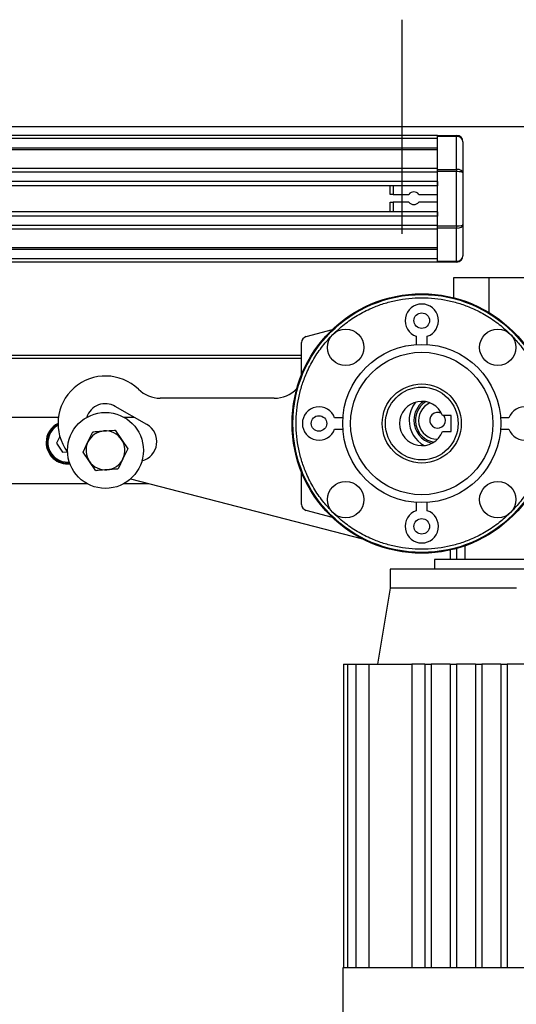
# Model space of a CAD drawing. Header units: millimetres. Extents: x 0 to 420, y 0 to 297.
# Tile 34 of 68: x 191 to 216, y 249 to 297. Entities that reach past the tile are written whole.
import ezdxf

# ---------------------------------------------------------------- set-up
doc = ezdxf.new("R2010")
doc.units = ezdxf.units.MM
doc.layers.add('CARTIGLIO', color=140, linetype='Continuous')

msp = doc.modelspace()

# ---------------------------------------------------------------- linework, layer by layer
at = {"color": 7, "linetype": 'Continuous', "lineweight": 25}
for p, q in [((211.7118, 291.3982), (58.6449, 291.3982)), ((211.7118, 291.2451), (58.6449, 291.2451)), ((211.7118, 291.3982), (212.6302, 291.3982)), ((211.7118, 291.3534), (211.7118, 291.3982)), ((212.6302, 291.3534), (211.7118, 291.3534)), ((211.7118, 289.7593), (211.7118, 291.3534)), ((212.6302, 291.3982), (212.6302, 291.3534)), ((212.6302, 289.7593), (212.6302, 291.3534)), ((212.9364, 291.0921), (212.9364, 289.5877)), ((211.7118, 290.7859), (58.6449, 290.7859)), ((211.7118, 290.7079), (58.6449, 290.7079)), ((211.7118, 289.8063), (155.7658, 289.8063)), ((211.7118, 289.6287), (155.942, 289.6287)), ((211.7118, 289.7593), (212.6302, 289.7593)), ((211.7118, 289.6511), (211.7118, 289.7593)), ((212.6302, 289.6511), (211.7118, 289.6511)), ((211.7118, 287.0227), (211.7118, 289.6511)), ((212.6302, 289.7593), (212.6302, 289.6511)), ((212.6302, 287.0227), (212.6302, 289.6511)), ((212.9364, 289.5877), (212.9364, 287.0861)), ((211.7118, 289.1712), (156.2076, 289.1712)), ((211.7118, 289.1712), (211.7118, 288.9644)), ((211.7118, 288.9644), (156.2675, 288.9644)), ((209.4158, 288.5512), (209.4158, 288.9644)), ((209.5689, 288.5512), (209.4158, 288.5512)), ((209.5689, 288.9644), (209.5689, 288.5512)), ((209.5689, 288.5512), (210.3249, 288.5512)), ((210.8028, 288.5512), (211.7118, 288.5512)), ((209.4158, 287.7093), (209.4158, 288.1685)), ((209.4158, 288.1685), (209.5689, 288.1685)), ((210.3249, 288.1685), (209.5689, 288.1685)), ((209.5689, 288.1685), (209.5689, 287.7093)), ((211.7118, 288.1685), (210.8028, 288.1685)), ((211.7118, 287.7093), (156.3016, 287.7093)), ((211.7118, 287.7093), (211.7118, 287.5025)), ((211.7118, 287.5025), (156.3016, 287.5025)), ((211.7118, 287.045), (156.3016, 287.045)), ((211.7118, 286.8675), (156.3016, 286.8675)), ((211.7118, 287.0227), (212.6302, 287.0227)), ((211.7118, 286.9144), (211.7118, 287.0227)), ((212.6302, 286.9144), (211.7118, 286.9144)), ((211.7118, 285.3204), (211.7118, 286.9144)), ((212.6302, 287.0227), (212.6302, 286.9144)), ((212.6302, 285.3204), (212.6302, 286.9144)), ((212.9364, 287.0861), (212.9364, 285.5817)), ((211.7118, 285.9659), (156.3016, 285.9659)), ((211.7118, 285.8878), (156.3016, 285.8878)), ((211.7118, 285.4286), (156.3016, 285.4286)), ((211.7118, 285.2755), (156.3016, 285.2755)), ((211.7118, 285.3204), (212.6302, 285.3204)), ((211.7118, 285.2755), (211.7118, 285.3204)), ((212.6302, 285.2755), (211.7118, 285.2755)), ((212.6302, 285.3204), (212.6302, 285.2755)), ((212.4772, 284.5102), (212.4772, 283.5553)), ((214.2041, 284.5102), (212.4772, 284.5102)), ((214.2041, 282.8332), (214.2041, 284.5102)), ((216.8729, 284.5102), (214.2041, 284.5102)), ((205.3569, 281.6762), (206.6192, 282.0144)), ((210.6786, 281.6861), (210.6786, 281.2864)), ((211.2144, 281.2864), (211.2144, 281.6861)), ((205.13, 279.8255), (205.13, 281.3805)), ((205.13, 280.7601), (156.3016, 280.7601)), ((205.13, 280.607), (156.3016, 280.607)), ((203.8063, 278.6936), (198.2954, 278.6936)), ((197.6473, 277.4183), (196.1167, 278.2985)), ((190.8947, 277.7752), (193.3643, 277.7752)), ((194.7334, 277.7752), (194.7506, 277.7752)), ((196.529, 277.7752), (197.0266, 277.7752)), ((207.1292, 277.737), (206.7295, 277.737)), ((212.37, 277.8518), (211.9473, 277.8518)), ((212.37, 277.0864), (212.37, 277.8518)), ((215.1635, 277.737), (214.7638, 277.737)), ((196.1103, 277.1487), (196.4173, 276.6998)), ((206.7295, 277.2012), (207.1292, 277.2012)), ((214.7638, 277.2012), (215.1635, 277.2012)), ((193.4325, 276.8369), (193.2738, 276.518)), ((194.7906, 276.5755), (195.0258, 277.0658)), ((196.4173, 276.6998), (196.7243, 276.2509)), ((211.9473, 277.0864), (212.37, 277.0864)), ((193.2738, 276.518), (193.5667, 276.076)), ((194.5553, 276.0852), (194.7906, 276.5755)), ((196.7243, 276.2509), (196.4891, 275.7606)), ((193.5667, 276.076), (193.8036, 276.0907)), ((194.8623, 275.6363), (194.5553, 276.0852)), ((196.4891, 275.7606), (196.2538, 275.2702)), ((193.8615, 275.6035), (193.8912, 275.6058)), ((195.1693, 275.1874), (194.8623, 275.6363)), ((196.8492, 274.7856), (208.082, 271.8853)), ((205.13, 273.5578), (205.13, 275.1127)), ((190.8947, 274.5608), (194.7506, 274.5608)), ((196.529, 274.5608), (197.7195, 274.5608)), ((210.6786, 273.6518), (210.6786, 273.2521)), ((211.2144, 273.2521), (211.2144, 273.6518)), ((206.6192, 272.9238), (205.3569, 273.2621)), ((212.6302, 271.4234), (212.6302, 270.8872)), ((213.0515, 270.8872), (213.0515, 271.5569)), ((212.3241, 271.3464), (212.3241, 270.8872)), ((211.5588, 270.8872), (211.5588, 270.428)), ((219.5183, 270.8872), (211.5588, 270.8872)), ((209.4158, 270.428), (209.4158, 269.5096)), ((221.6612, 270.428), (209.4158, 270.428)), ((209.4158, 269.5096), (208.8036, 265.836)), ((215.5385, 269.5096), (209.4158, 269.5096)), ((207.1547, 265.836), (207.1547, 251.1416)), ((207.1547, 265.836), (207.3584, 265.836)), ((207.3584, 265.836), (207.3584, 251.1416)), ((207.3584, 265.836), (207.7576, 265.836)), ((207.7576, 265.836), (207.7576, 251.1416)), ((207.7576, 265.836), (208.3852, 265.836)), ((208.3852, 265.836), (210.4734, 265.836)), ((208.3852, 265.836), (208.3852, 251.1416)), ((211.0996, 265.836), (210.4734, 265.836)), ((210.4734, 265.836), (210.4734, 251.1416)), ((211.0996, 265.836), (211.0996, 251.1416)), ((211.0996, 265.836), (211.4057, 265.836)), ((211.4057, 265.836), (211.4057, 251.1416)), ((212.3241, 265.836), (211.4057, 265.836)), ((212.3241, 265.836), (212.6302, 265.836)), ((212.3241, 265.836), (212.3241, 251.1416)), ((212.6302, 265.836), (212.6302, 251.1416)), ((213.5486, 265.836), (212.6302, 265.836)), ((213.5486, 265.836), (213.8548, 265.836)), ((213.5486, 265.836), (213.5486, 251.1416)), ((213.8548, 265.836), (213.8548, 251.1416)), ((214.7732, 265.836), (213.8548, 265.836)), ((214.7732, 265.836), (215.0793, 265.836)), ((214.7732, 265.836), (214.7732, 251.1416)), ((215.0793, 265.836), (215.0793, 251.1416)), ((215.9977, 265.836), (215.0793, 265.836)), ((207.1198, 251.1416), (207.1198, 244.8276)), ((207.1547, 251.1416), (207.1198, 251.1416)), ((207.3584, 251.1416), (207.1547, 251.1416)), ((207.7576, 251.1416), (207.3584, 251.1416)), ((208.3852, 251.1416), (207.7576, 251.1416)), ((211.0996, 251.1416), (208.3852, 251.1416)), ((212.3241, 251.1416), (211.0996, 251.1416)), ((213.5486, 251.1416), (212.3241, 251.1416)), ((214.7732, 251.1416), (213.5486, 251.1416)), ((216.3038, 251.1416), (214.7732, 251.1416))]:
    msp.add_line(p, q, dxfattribs=at)
at = {"color": 7, "linetype": 'Continuous', "lineweight": 25, "flags": 128}
msp.add_lwpolyline([(212.0945, 277.6222), (212.0654, 277.7686), (212.018, 277.8518)], dxfattribs=at)
at = {"color": 7, "linetype": 'Continuous', "lineweight": 25}
for centre, radius in [((210.9465, 277.4691), 6.2757), ((210.9465, 277.4691), 6.2375), ((210.9465, 282.4438), 0.3763), ((207.2665, 281.1491), 0.8801), ((214.6265, 281.1491), 0.8801), ((210.9465, 277.4691), 3.8267), ((210.9465, 277.4691), 3.444), ((210.9465, 277.4691), 1.9133), ((210.9465, 277.4691), 1.7603), ((195.6398, 276.168), 1.8368), ((205.9718, 277.4691), 0.3763), ((207.2665, 273.7891), 0.8801), ((214.6265, 273.7891), 0.8801), ((210.9465, 272.4944), 0.3763)]:
    msp.add_circle(centre, radius, dxfattribs=at)
for centre, radius, start, end in [((212.6302, 291.0921), 0.3061, 0, 90), ((210.5638, 288.3598), 0.3061, 38.68219, 141.31781), ((210.5638, 288.3598), 0.3061, 218.68219, 321.31781), ((212.6302, 285.5817), 0.3061, 270, 0), ((210.9465, 282.4438), 0.8036, 289.47122, 250.52878), ((205.4361, 281.3805), 0.3061, 105, 180), ((195.6398, 277.4691), 2.296, 46.05448, 216.94015), ((198.2954, 280.2243), 1.5307, 226.05448, 270), ((203.8063, 280.2243), 1.5307, 270, 315.68013), ((195.6398, 277.4691), 0.9567, 60.1011, 161.33708), ((205.9718, 277.4691), 0.8036, 19.47122, 340.52878), ((210.9465, 277.4691), 1.0715, 20.92483, 339.07517), ((211.7118, 277.6222), 1.3776, 140.50257, 180), ((211.7118, 277.6222), 1.148, 127.07767, 180), ((211.7118, 277.6222), 1.0715, 122.66925, 259.95061), ((211.7118, 277.6222), 0.9184, 113.57644, 269.04343), ((215.9212, 277.4691), 0.8036, 199.47122, 160.52878), ((211.7118, 277.6222), 1.3776, 180, 242.11729), ((211.7118, 277.6222), 1.148, 180, 255.54219), ((211.7118, 277.6222), 0.3827, 60.23929, 0), ((193.803, 276.5507), 1.0332, 116.38711, 180), ((193.803, 276.5507), 0.9949, 117.46848, 275.95153), ((193.803, 276.5507), 0.949, 118.82491, 273.5347), ((197.1705, 276.589), 0.9567, 284.21603, 60.1011), ((195.6398, 276.168), 0.942, 94.36758, 154.36758), ((195.6398, 276.168), 0.942, 34.36758, 94.36758), ((195.6398, 276.168), 0.942, 334.36758, 34.36758), ((193.803, 276.5507), 1.0332, 180, 276.47832), ((195.6398, 276.168), 0.942, 154.36758, 214.36758), ((195.6398, 276.168), 0.942, 274.36758, 334.36758), ((195.6398, 276.168), 0.942, 214.36758, 274.36758), ((205.4361, 273.5578), 0.3061, 180, 255), ((210.9465, 272.4944), 0.8036, 109.47122, 70.52878)]:
    msp.add_arc(centre, radius, start, end, dxfattribs=at)
for centre, ratio, start_param, end_param in [((212.6302, 291.0921), 0.8535534, 0, 1.5707963), ((212.6302, 289.5877), 0.5606602, 0, 1.5707963), ((212.6302, 289.5877), 0.2071068, 0, 1.5707963), ((212.6302, 287.0861), 0.2071068, 4.712389, 6.2831853), ((212.6302, 287.0861), 0.5606602, 4.712389, 6.2831853), ((212.6302, 285.5817), 0.8535534, 4.712389, 6.2831853)]:
    msp.add_ellipse(centre, major_axis=(0.3061, 0), ratio=ratio, start_param=start_param, end_param=end_param, dxfattribs=at)
for points, knots in [([(206.6442, 281.7714), (206.8238, 281.9389), (207.1902, 282.2804), (207.8255, 282.7101), (208.469, 283.0413), (209.1008, 283.2776), (209.6997, 283.4353), (210.3181, 283.5318), (210.9465, 283.5644), (211.5749, 283.5318), (212.1933, 283.4353), (212.7922, 283.2776), (213.4241, 283.0413), (214.0675, 282.7101), (214.7029, 282.2804), (215.0693, 281.9389), (215.2488, 281.7714)], [0, 0, 0, 0, 0.0770186, 0.1571228, 0.2399515, 0.3037754, 0.368607, 0.4341283, 0.5, 0.5658717, 0.631393, 0.6962246, 0.7600485, 0.8428847, 0.9229886, 1, 1, 1, 1]), ([(206.5779, 273.2416), (206.4335, 273.397), (206.1153, 273.7395), (205.7058, 274.3484), (205.3742, 274.9915), (205.138, 275.6234), (204.9803, 276.2223), (204.8838, 276.8407), (204.8512, 277.4691), (204.8838, 278.0975), (204.9803, 278.7159), (205.138, 279.3148), (205.3743, 279.9467), (205.7055, 280.5902), (206.1352, 281.2255), (206.4768, 281.5919), (206.6442, 281.7714)], [0, 0, 0, 0, 0.0672582, 0.1482095, 0.2319141, 0.2964129, 0.3619301, 0.4281443, 0.4947126, 0.5612808, 0.627495, 0.6930122, 0.757511, 0.8412232, 0.9221742, 1, 1, 1, 1]), ([(215.2821, 281.7339), (215.438, 281.5664), (215.7678, 281.212), (216.1874, 280.59), (216.5188, 279.9467), (216.755, 279.3148), (216.9127, 278.7159), (217.0092, 278.0975), (217.0418, 277.4691), (217.0092, 276.8407), (216.9127, 276.2223), (216.755, 275.6234), (216.5187, 274.9916), (216.1875, 274.3481), (215.7578, 273.7127), (215.4162, 273.3464), (215.2488, 273.1668)], [0, 0, 0, 0, 0.0721459, 0.152673, 0.235939, 0.3000998, 0.3652737, 0.4311409, 0.4973603, 0.5635798, 0.629447, 0.6946209, 0.7587817, 0.8420552, 0.9225821, 1, 1, 1, 1]), ([(195.5681, 277.1073), (195.7403, 277.1204), (195.9221, 277.1343), (196.1009, 277.1479), (196.1103, 277.1487)], [0, 0, 0, 0, 0.9470257, 1, 1, 1, 1]), ([(195.0258, 277.0658), (195.0627, 277.0687), (195.2418, 277.0823), (195.4237, 277.0962), (195.5681, 277.1073)], [0, 0, 0, 0, 0.2061857, 1, 1, 1, 1]), ([(195.7115, 275.2288), (195.5671, 275.2178), (195.3852, 275.2039), (195.2062, 275.1902), (195.1693, 275.1874)], [0, 0, 0, 0, 0.7938143, 1, 1, 1, 1]), ([(196.2538, 275.2702), (196.2443, 275.2695), (196.0656, 275.2559), (195.8837, 275.242), (195.7115, 275.2288)], [0, 0, 0, 0, 0.0529743, 1, 1, 1, 1]), ([(215.1915, 273.116), (215.0304, 272.9662), (214.6823, 272.6426), (214.0673, 272.2284), (213.4241, 271.8968), (212.7922, 271.6606), (212.1933, 271.5029), (211.5749, 271.4064), (210.9465, 271.3738), (210.3181, 271.4064), (209.6997, 271.5029), (209.1008, 271.6606), (208.4689, 271.8969), (207.8255, 272.2281), (207.1901, 272.6578), (206.8237, 272.9994), (206.6442, 273.1668)], [0, 0, 0, 0, 0.0695568, 0.1503086, 0.233807, 0.2981468, 0.3635026, 0.4295536, 0.4959578, 0.562362, 0.628413, 0.6937688, 0.7581086, 0.8416145, 0.922366, 1, 1, 1, 1])]:
    msp.add_open_spline(points, degree=3, knots=knots, dxfattribs=at)
at = {"layer": 'CARTIGLIO', "linetype": 'Continuous'}
for p, q in [((210.0038, 286.6484), (210.0038, 296.9968)), ((414.8274, 291.8226), (5.1801, 291.8226))]:
    msp.add_line(p, q, dxfattribs=at)

doc.saveas('drawing.dxf')
